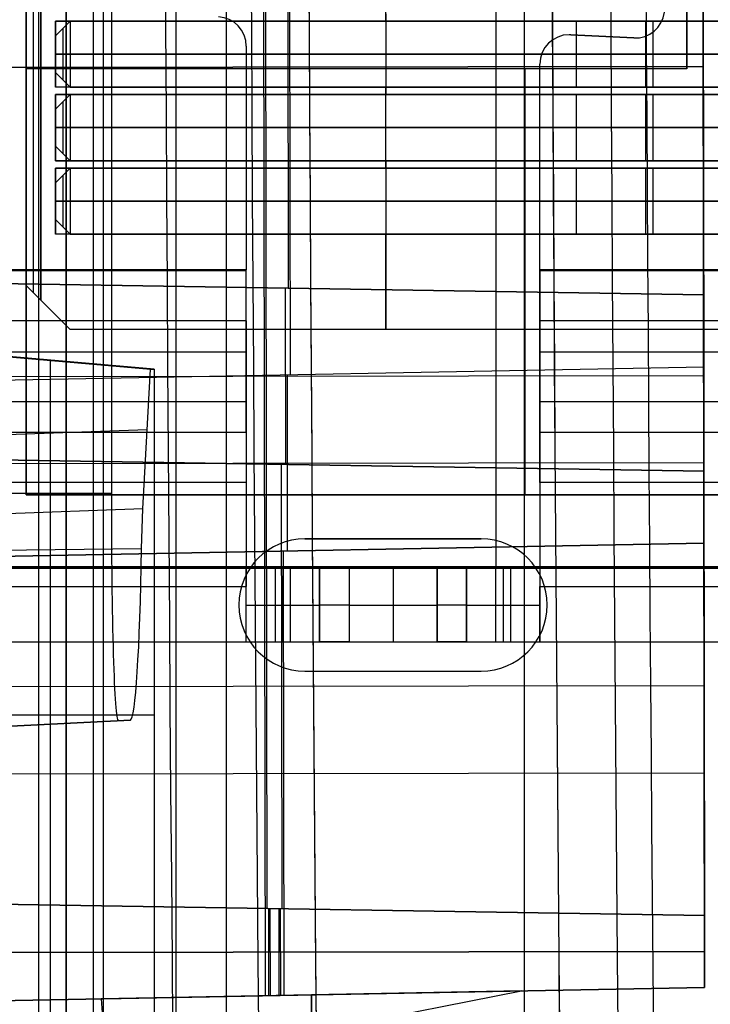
# Model space of a CAD drawing. Extents: x -64 to 57, y 4 to 161.
# Tile 68 of 256: x -62.02 to -57.32, y 64.54 to 71.24. Entities that reach past the tile are written whole.
import ezdxf

# ---------------------------------------------------------------- set-up
doc = ezdxf.new("R2010")
doc.units = 0
doc.layers.add('DEFAULT', color=7, linetype='CONTINUOUS')

msp = doc.modelspace()

# ---------------------------------------------------------------- linework, layer by layer
at = {"layer": 'DEFAULT', "color": 156}
for p, q in [((-61.704, 10.774, 35.8806), (-61.704, 151.5363, 35.8806)), ((-61.704, 151.5363, 37.5166), (-61.704, 10.774, 37.5166)), ((-61.704, 10.774, 36.6986), (-61.704, 151.5363, 36.6986)), ((-60.0769, 67.7063, 37.5166), (-60.0769, 67.7063, 35.8806)), ((-58.8769, 67.7063, 35.8806), (-60.0769, 67.7063, 35.8806)), ((-58.8769, 67.7063, 37.5166), (-60.0769, 67.7063, 37.5166)), ((-60.0769, 67.7063, 36.6986), (-58.8769, 67.7063, 36.6986)), ((-59.4769, 67.7063, 37.5166), (-59.4769, 67.7063, 35.8806)), ((-58.8769, 67.7063, 35.8806), (-58.8769, 67.7063, 37.5166)), ((-60.5269, 67.2563, 35.8806), (-60.5269, 67.2563, 37.5166)), ((-58.4269, 67.2563, 37.5166), (-58.4269, 67.2563, 35.8806)), ((-60.0769, 66.8063, 35.8806), (-58.8769, 66.8063, 35.8806)), ((-60.0769, 66.8063, 35.8806), (-60.0769, 66.8063, 37.5166)), ((-60.0769, 66.8063, 37.5166), (-58.8769, 66.8063, 37.5166)), ((-60.0769, 66.8063, 36.6986), (-58.8769, 66.8063, 36.6986)), ((-59.4769, 66.8063, 35.8806), (-59.4769, 66.8063, 37.5166)), ((-58.8769, 66.8063, 37.5166), (-58.8769, 66.8063, 35.8806))]:
    msp.add_line(p, q, dxfattribs=at)
at = {"layer": 'DEFAULT', "color": 1}
for p, q in [((-60.9551, 12.1037, 35.613), (-60.9551, 150.6227, 35.613)), ((-61.4516, 84.1201, 48.5875), (-61.4516, 63.769, 48.5875)), ((-61.3948, 80.9958, 44.1975), (-61.3948, 68.0158, 44.1975)), ((-61.8899, 77.0581, 28.7335), (-61.9001, 8.826, 28.756)), ((-61.8899, 77.0581, 68.4415), (-61.9001, 8.8259, 68.419)), ((-61.5253, 8.8259, 28.6394), (-61.5154, 77.0581, 28.6171)), ((-61.5253, 8.8257, 68.5356), (-61.5154, 77.0581, 68.5578)), ((-58.5812, 9.8556, 31.6665), (-58.5812, 71.4914, 31.6665)), ((-58.5812, 9.855, 65.5085), (-58.5812, 71.4914, 65.5085)), ((-60.6117, 12.0995, 65.4553), (-60.6117, 71.385, 65.4553)), ((-60.6117, 12.0995, 31.7197), (-60.6117, 71.385, 31.7197)), ((-61.1032, 68.8612, 37.7168), (-62.5162, 68.985, 37.6675)), ((-62.5162, 68.984, 37.912), (-61.1156, 68.8614, 37.9115)), ((-62.3403, 68.9684, 37.9462), (-61.1294, 68.8617, 38.1318)), ((-61.8097, 64.0563, 37.6921), (-61.8097, 68.9231, 37.6921)), ((-61.6684, 68.9092, 38.0492), (-61.6684, 68.9107, 37.6971)), ((-61.1813, 67.9101, 39.0108), (-61.1294, 68.8617, 38.1318)), ((-61.1294, 68.8617, 38.1318), (-61.1032, 68.8612, 37.7168)), ((-61.1032, 68.8612, 37.7168), (-61.1032, 64.081, 37.7168)), ((-61.1524, 68.4493, 38.5127), (-63.9048, 68.3512, 38.407)), ((-61.3948, 68.0158, 44.1975), (-64.1556, 68.0158, 44.3422)), ((-61.1813, 67.9101, 39.0108), (-63.9325, 67.8121, 38.9051)), ((-61.1894, 67.6415, 39.156), (-61.1813, 67.9101, 39.0108)), ((-63.9353, 67.6065, 39.0164), (-61.1894, 67.6415, 39.156)), ((-62.5162, 66.5083, 37.6675), (-61.1032, 66.5083, 37.7168)), ((-64.1027, 66.3246, 42.6483), (-61.3477, 66.469, 42.6483)), ((-64.0674, 66.3265, 41.6483), (-61.3097, 66.471, 41.6483)), ((-61.2659, 66.4733, 40.6483), (-64.0266, 66.3286, 40.6483)), ((-61.3477, 66.469, 42.6483), (-61.2659, 66.4733, 40.6483))]:
    msp.add_line(p, q, dxfattribs=at)
at = {"layer": 'DEFAULT', "color": 254}
for p, q in [((-58.7768, 81.4962, 43.6588), (-58.7768, 67.5162, 43.6588)), ((-58.7768, 81.4962, 43.1588), (-58.7768, 67.5162, 43.1588)), ((-61.8768, 69.3312, 40.6088), (-61.8768, 79.6812, 40.6088)), ((-61.8768, 79.6812, 41.3588), (-61.8768, 69.3312, 41.3588)), ((-61.9768, 69.4312, 40.7088), (-61.9768, 79.5812, 40.7088)), ((-61.9768, 79.5812, 41.2588), (-61.9768, 69.4312, 41.2588)), ((-61.9768, 69.4312, 40.9838), (-61.9768, 79.5812, 40.9838)), ((-61.9268, 69.3812, 40.6588), (-61.9268, 79.6312, 40.6588)), ((-61.9268, 69.3812, 41.3088), (-61.9268, 79.6312, 41.3088)), ((-57.4768, 73.1062, 37.5288), (-57.4768, 70.9062, 37.5288)), ((-57.4768, 73.1062, 38.1088), (-57.4768, 70.9062, 38.1088)), ((-57.4768, 70.9062, 37.8188), (-57.4768, 73.1062, 37.8188)), ((-59.5268, 71.2312, 41.3588), (-59.5268, 71.7812, 41.3588)), ((-59.5268, 71.2812, 40.6088), (-59.5268, 70.7312, 40.6088)), ((-61.7768, 70.7812, 41.3588), (-61.7768, 71.2312, 41.3588)), ((-61.7768, 71.2312, 41.3588), (-57.1768, 71.2312, 41.3588)), ((-61.7768, 71.2312, 41.2088), (-54.6768, 71.2312, 41.2088)), ((-61.7768, 71.2312, 41.3588), (-61.7768, 71.2312, 41.2088)), ((-61.7768, 71.2312, 41.2088), (-61.7768, 70.7812, 41.2088)), ((-54.6768, 71.2312, 41.2838), (-61.7768, 71.2312, 41.2838)), ((-61.7768, 70.7812, 41.2838), (-61.7768, 71.2312, 41.2838)), ((-61.6768, 71.2312, 41.4088), (-61.7768, 71.1312, 41.3088)), ((-61.6768, 71.2312, 41.2088), (-61.7768, 71.1312, 41.2088)), ((-61.7768, 71.1312, 41.3088), (-61.6768, 71.2312, 41.3088)), ((-54.0676, 71.2312, 41.2088), (-61.6768, 71.2312, 41.2088)), ((-61.6768, 71.2312, 41.2088), (-61.6768, 71.2312, 41.4088)), ((-54.0676, 71.2312, 41.4088), (-61.6768, 71.2312, 41.4088)), ((-61.6768, 71.2312, 41.4088), (-61.6768, 70.7812, 41.4088)), ((-54.0676, 71.2312, 41.3088), (-61.6768, 71.2312, 41.3088)), ((-58.2268, 71.2312, 41.2088), (-58.2268, 71.2312, 41.3588)), ((-58.2268, 70.7812, 41.2088), (-58.2268, 71.2312, 41.2088)), ((-57.8722, 71.2312, 41.2088), (-57.8722, 71.2312, 41.4088)), ((-57.7568, 71.2312, 41.2088), (-57.7568, 70.7812, 41.2088)), ((-57.7068, 71.2312, 41.4088), (-57.7068, 70.7812, 41.4088)), ((-61.7768, 71.1312, 41.2088), (-61.7768, 70.8812, 41.2088)), ((-61.7768, 71.1312, 41.3088), (-61.7768, 70.8812, 41.3088)), ((-61.7768, 71.1312, 41.2088), (-61.7768, 71.1312, 41.3088)), ((-61.7768, 71.1312, 41.2588), (-61.7768, 70.8812, 41.2588)), ((-61.7268, 71.1812, 41.2088), (-61.7268, 71.1812, 41.3588)), ((-61.7268, 71.1812, 41.3588), (-61.7268, 70.8312, 41.3588)), ((-58.2768, 71.139, 38.6088), (-58.2768, 71.139, 38.1088)), ((-58.2667, 71.1387, 38.6088), (-57.837, 71.1169, 38.6088)), ((-58.2667, 71.1387, 38.1088), (-57.837, 71.1169, 38.1088)), ((-58.2667, 71.1387, 38.6088), (-58.2667, 71.1387, 38.1088)), ((-57.837, 71.1169, 38.3588), (-58.2667, 71.1387, 38.3588)), ((-58.0518, 71.1278, 38.1088), (-58.0518, 71.1278, 38.6088)), ((-60.4768, 71.061, 38.1088), (-60.4768, 69.5374, 38.1088)), ((-60.4768, 71.061, 38.6088), (-60.4768, 69.5374, 38.6088)), ((-60.4768, 71.061, 38.6088), (-60.4768, 71.061, 38.1088)), ((-57.837, 71.1169, 38.6088), (-57.837, 71.1169, 38.1088)), ((-57.8268, 71.1166, 38.6088), (-57.8268, 71.1166, 38.1088)), ((-61.7768, 71.0062, 41.2088), (-61.7768, 71.0062, 41.3588)), ((-61.7768, 71.0062, 41.2088), (-54.6768, 71.0062, 41.2088)), ((-53.7368, 71.0062, 41.2088), (-61.7768, 71.0062, 41.2088)), ((-61.7768, 71.0062, 41.2088), (-61.7768, 71.0062, 41.3088)), ((-61.6768, 71.0062, 41.4088), (-61.7768, 71.0062, 41.3088)), ((-53.7368, 71.0062, 41.4088), (-61.6768, 71.0062, 41.4088)), ((-58.4768, 70.939, 38.1088), (-58.4768, 70.939, 38.6088)), ((-58.4768, 69.5374, 38.1088), (-58.4768, 70.939, 38.1088)), ((-58.4768, 69.5374, 38.6088), (-58.4768, 70.939, 38.6088)), ((-61.9768, 70.9062, 37.5288), (-61.9768, 68.0062, 37.5288)), ((-57.4768, 70.9062, 37.5288), (-61.9768, 70.9062, 37.5288)), ((-61.9768, 68.0062, 38.1088), (-61.9768, 70.9062, 38.1088)), ((-61.9768, 70.9062, 38.1088), (-61.9768, 70.9062, 37.5288)), ((-57.4768, 70.9062, 38.1088), (-61.9768, 70.9062, 38.1088)), ((-61.9768, 68.0062, 37.8188), (-61.9768, 70.9062, 37.8188)), ((-57.4768, 70.9062, 37.8188), (-61.9768, 70.9062, 37.8188)), ((-61.7768, 70.8812, 41.3088), (-61.7768, 70.8812, 41.2088)), ((-61.7768, 70.8812, 41.2088), (-61.6768, 70.7812, 41.2088)), ((-61.6768, 70.7812, 41.4088), (-61.7768, 70.8812, 41.3088)), ((-61.7768, 70.8812, 41.3088), (-61.6768, 70.7812, 41.3088)), ((-59.7268, 70.9062, 37.5288), (-59.7268, 70.9062, 38.1088)), ((-58.5768, 68.0062, 38.1088), (-58.5768, 70.9062, 38.1088)), ((-57.4768, 70.9062, 37.5288), (-57.4768, 70.9062, 38.1088)), ((-61.7268, 70.8312, 41.2088), (-61.7268, 70.8312, 41.3588)), ((-57.1768, 70.7812, 41.3588), (-61.7768, 70.7812, 41.3588)), ((-61.7768, 70.7812, 41.2088), (-61.7768, 70.7812, 41.3588)), ((-54.6768, 70.7812, 41.2088), (-61.7768, 70.7812, 41.2088)), ((-54.6768, 70.7812, 41.2838), (-61.7768, 70.7812, 41.2838)), ((-61.6768, 70.7312, 40.7588), (-61.7768, 70.6312, 40.6588)), ((-61.6768, 70.7312, 40.5588), (-61.7768, 70.6312, 40.5588)), ((-61.7768, 70.6312, 40.6588), (-61.6768, 70.7312, 40.6588)), ((-57.1768, 70.7312, 40.6088), (-61.7768, 70.7312, 40.6088)), ((-61.7768, 70.7312, 40.6088), (-61.7768, 70.2812, 40.6088)), ((-61.7768, 70.7312, 40.6088), (-61.7768, 70.7312, 40.7588)), ((-61.7768, 70.7312, 40.7588), (-61.7768, 70.2812, 40.7588)), ((-61.7768, 70.7312, 40.7588), (-54.6768, 70.7312, 40.7588)), ((-61.7768, 70.2812, 40.6838), (-61.7768, 70.7312, 40.6838)), ((-54.6768, 70.7312, 40.6838), (-61.7768, 70.7312, 40.6838)), ((-61.6768, 70.7812, 41.2088), (-54.0676, 70.7812, 41.2088)), ((-54.0676, 70.7812, 41.4088), (-61.6768, 70.7812, 41.4088)), ((-61.6768, 70.7812, 41.4088), (-61.6768, 70.7812, 41.2088)), ((-54.0676, 70.7812, 41.3088), (-61.6768, 70.7812, 41.3088)), ((-54.0676, 70.7312, 40.5588), (-61.6768, 70.7312, 40.5588)), ((-61.6768, 70.7312, 40.5588), (-61.6768, 70.7312, 40.7588)), ((-54.0676, 70.7312, 40.7588), (-61.6768, 70.7312, 40.7588)), ((-61.6768, 70.7312, 40.7588), (-61.6768, 70.2812, 40.7588)), ((-54.0676, 70.7312, 40.6588), (-61.6768, 70.7312, 40.6588)), ((-59.5268, 70.2312, 41.3588), (-59.5268, 70.7812, 41.3588)), ((-58.2268, 70.7812, 41.3588), (-58.2268, 70.7812, 41.2088)), ((-58.2268, 70.7312, 40.7588), (-58.2268, 70.7312, 40.6088)), ((-58.2268, 70.2812, 40.7588), (-58.2268, 70.7312, 40.7588)), ((-57.8722, 70.7812, 41.2088), (-57.8722, 70.7812, 41.4088)), ((-57.8722, 70.7312, 40.5588), (-57.8722, 70.7312, 40.7588)), ((-57.7568, 70.7312, 40.5588), (-57.7568, 70.2812, 40.5588)), ((-57.7068, 70.7312, 40.7588), (-57.7068, 70.2812, 40.7588)), ((-61.7268, 70.6812, 40.5588), (-61.7268, 70.6812, 40.7088)), ((-61.7268, 70.6812, 40.7088), (-61.7268, 70.3312, 40.7088)), ((-61.7768, 70.6312, 40.5588), (-61.7768, 70.3812, 40.5588)), ((-61.7768, 70.6312, 40.6588), (-61.7768, 70.3812, 40.6588)), ((-61.7768, 70.6312, 40.5588), (-61.7768, 70.6312, 40.6588)), ((-61.7768, 70.6312, 40.6088), (-61.7768, 70.3812, 40.6088)), ((-53.7368, 70.5062, 40.5588), (-61.7768, 70.5062, 40.5588)), ((-61.7768, 70.5062, 40.5588), (-61.7768, 70.5062, 40.6588)), ((-61.6768, 70.5062, 40.7588), (-61.7768, 70.5062, 40.6588)), ((-61.7768, 70.5062, 40.7588), (-61.7768, 70.5062, 40.6088)), ((-61.7768, 70.5062, 40.7588), (-54.6768, 70.5062, 40.7588)), ((-53.7368, 70.5062, 40.7588), (-61.6768, 70.5062, 40.7588)), ((-61.7768, 70.3812, 40.6588), (-61.7768, 70.3812, 40.5588)), ((-61.7768, 70.3812, 40.5588), (-61.6768, 70.2812, 40.5588)), ((-61.6768, 70.2812, 40.7588), (-61.7768, 70.3812, 40.6588)), ((-61.7768, 70.3812, 40.6588), (-61.6768, 70.2812, 40.6588)), ((-61.7268, 70.3312, 40.5588), (-61.7268, 70.3312, 40.7088)), ((-61.7768, 70.2812, 40.6088), (-57.1768, 70.2812, 40.6088)), ((-61.7768, 70.2812, 40.7588), (-61.7768, 70.2812, 40.6088)), ((-54.6768, 70.2812, 40.7588), (-61.7768, 70.2812, 40.7588)), ((-54.6768, 70.2812, 40.6838), (-61.7768, 70.2812, 40.6838)), ((-61.6768, 70.2812, 40.5588), (-54.0676, 70.2812, 40.5588)), ((-54.0676, 70.2812, 40.7588), (-61.6768, 70.2812, 40.7588)), ((-61.6768, 70.2812, 40.7588), (-61.6768, 70.2812, 40.5588)), ((-54.0676, 70.2812, 40.6588), (-61.6768, 70.2812, 40.6588)), ((-59.5268, 70.2812, 40.6088), (-59.5268, 69.1312, 40.6088)), ((-58.2268, 70.2812, 40.6088), (-58.2268, 70.2812, 40.7588)), ((-57.8722, 70.2812, 40.5588), (-57.8722, 70.2812, 40.7588)), ((-61.7768, 69.7812, 41.3588), (-61.7768, 70.2312, 41.3588)), ((-61.7768, 70.2312, 41.3588), (-57.1768, 70.2312, 41.3588)), ((-61.7768, 70.2312, 41.3588), (-61.7768, 70.2312, 41.2088)), ((-61.7768, 70.2312, 41.2088), (-54.6768, 70.2312, 41.2088)), ((-61.7768, 70.2312, 41.2088), (-61.7768, 69.7812, 41.2088)), ((-54.6768, 70.2312, 41.2838), (-61.7768, 70.2312, 41.2838)), ((-61.7768, 69.7812, 41.2838), (-61.7768, 70.2312, 41.2838)), ((-61.6768, 70.2312, 41.4088), (-61.7768, 70.1312, 41.3088)), ((-61.6768, 70.2312, 41.2088), (-61.7768, 70.1312, 41.2088)), ((-61.7768, 70.1312, 41.3088), (-61.6768, 70.2312, 41.3088)), ((-54.0676, 70.2312, 41.2088), (-61.6768, 70.2312, 41.2088)), ((-61.6768, 70.2312, 41.2088), (-61.6768, 70.2312, 41.4088)), ((-54.0676, 70.2312, 41.4088), (-61.6768, 70.2312, 41.4088)), ((-61.6768, 70.2312, 41.4088), (-61.6768, 69.7812, 41.4088)), ((-54.0676, 70.2312, 41.3088), (-61.6768, 70.2312, 41.3088)), ((-58.2268, 70.2312, 41.2088), (-58.2268, 70.2312, 41.3588)), ((-58.2268, 69.7812, 41.2088), (-58.2268, 70.2312, 41.2088)), ((-57.8722, 70.2312, 41.2088), (-57.8722, 70.2312, 41.4088)), ((-57.7568, 70.2312, 41.2088), (-57.7568, 69.7812, 41.2088)), ((-57.7068, 70.2312, 41.4088), (-57.7068, 69.7812, 41.4088)), ((-61.7768, 70.1312, 41.2088), (-61.7768, 69.8812, 41.2088)), ((-61.7768, 70.1312, 41.3088), (-61.7768, 69.8812, 41.3088)), ((-61.7768, 70.1312, 41.2088), (-61.7768, 70.1312, 41.3088)), ((-61.7768, 70.1312, 41.2588), (-61.7768, 69.8812, 41.2588)), ((-61.7268, 70.1812, 41.2088), (-61.7268, 70.1812, 41.3588)), ((-61.7268, 70.1812, 41.3588), (-61.7268, 69.8312, 41.3588)), ((-61.7768, 70.0062, 41.2088), (-61.7768, 70.0062, 41.3588)), ((-61.7768, 70.0062, 41.2088), (-54.6768, 70.0062, 41.2088)), ((-53.7368, 70.0062, 41.2088), (-61.7768, 70.0062, 41.2088)), ((-61.7768, 70.0062, 41.2088), (-61.7768, 70.0062, 41.3088)), ((-61.6768, 70.0062, 41.4088), (-61.7768, 70.0062, 41.3088)), ((-53.7368, 70.0062, 41.4088), (-61.6768, 70.0062, 41.4088)), ((-61.7768, 69.8812, 41.3088), (-61.7768, 69.8812, 41.2088)), ((-61.7768, 69.8812, 41.2088), (-61.6768, 69.7812, 41.2088)), ((-61.6768, 69.7812, 41.4088), (-61.7768, 69.8812, 41.3088)), ((-61.7768, 69.8812, 41.3088), (-61.6768, 69.7812, 41.3088)), ((-61.7268, 69.8312, 41.2088), (-61.7268, 69.8312, 41.3588)), ((-57.1768, 69.7812, 41.3588), (-61.7768, 69.7812, 41.3588)), ((-61.7768, 69.7812, 41.2088), (-61.7768, 69.7812, 41.3588)), ((-54.6768, 69.7812, 41.2088), (-61.7768, 69.7812, 41.2088)), ((-54.6768, 69.7812, 41.2838), (-61.7768, 69.7812, 41.2838)), ((-61.6768, 69.7812, 41.2088), (-54.0676, 69.7812, 41.2088)), ((-54.0676, 69.7812, 41.4088), (-61.6768, 69.7812, 41.4088)), ((-61.6768, 69.7812, 41.4088), (-61.6768, 69.7812, 41.2088)), ((-54.0676, 69.7812, 41.3088), (-61.6768, 69.7812, 41.3088)), ((-59.5268, 69.1312, 41.3588), (-59.5268, 69.7812, 41.3588)), ((-58.2268, 69.7812, 41.3588), (-58.2268, 69.7812, 41.2088)), ((-57.8722, 69.7812, 41.2088), (-57.8722, 69.7812, 41.4088)), ((-60.4768, 69.5374, 38.1088), (-64.0768, 69.5374, 38.1088)), ((-60.4768, 69.5374, 38.6088), (-64.0768, 69.5374, 38.6088)), ((-60.4768, 69.5306, 38.6114), (-64.0768, 69.5306, 38.6114)), ((-60.4768, 68.4314, 39.632), (-60.4768, 69.5306, 38.6114)), ((-56.0768, 69.5374, 38.1088), (-58.4768, 69.5374, 38.1088)), ((-56.0768, 69.5374, 38.6088), (-58.4768, 69.5374, 38.6088)), ((-56.0768, 69.5306, 38.6114), (-58.4768, 69.5306, 38.6114)), ((-58.4768, 69.5306, 38.6114), (-58.4768, 68.4314, 39.632)), ((-61.9768, 69.4562, 37.5288), (-61.9768, 69.4562, 38.1088)), ((-61.8768, 69.3312, 40.6088), (-61.9768, 69.4312, 40.7088)), ((-61.8768, 69.3312, 41.3588), (-61.9768, 69.4312, 41.2588)), ((-61.9768, 69.4312, 41.2588), (-61.9768, 69.4312, 40.7088)), ((-61.9768, 69.4312, 40.9838), (-61.6768, 69.1312, 40.9838)), ((-61.6768, 69.1312, 41.3588), (-61.8768, 69.3312, 41.3588)), ((-61.6768, 69.1312, 40.6088), (-61.8768, 69.3312, 40.6088)), ((-61.8268, 69.2812, 40.6088), (-61.8268, 69.2812, 41.3588)), ((-60.4768, 69.1904, 38.245), (-64.0768, 69.1904, 38.245)), ((-60.4768, 69.1904, 38.245), (-60.4768, 68.0912, 39.2656)), ((-56.0768, 69.1904, 38.245), (-58.4768, 69.1904, 38.245)), ((-58.4768, 68.0912, 39.2656), (-58.4768, 69.1904, 38.245)), ((-57.1768, 69.1312, 40.6088), (-61.6768, 69.1312, 40.6088)), ((-61.6768, 69.1312, 40.6088), (-61.6768, 69.1312, 41.3588)), ((-57.1768, 69.1312, 41.3588), (-61.6768, 69.1312, 41.3588)), ((-57.1768, 69.1312, 40.9838), (-61.6768, 69.1312, 40.9838)), ((-59.4268, 69.1312, 40.6088), (-59.4268, 69.1312, 41.3588)), ((-64.0768, 68.981, 39.1217), (-60.4768, 68.981, 39.1217)), ((-60.4768, 69.0336, 39.0729), (-60.4768, 69.0336, 38.3906)), ((-58.4768, 68.981, 39.1217), (-56.0768, 68.981, 39.1217)), ((-60.4768, 68.9681, 39.1338), (-60.4768, 68.2333, 39.1338)), ((-58.4768, 68.9726, 38.4473), (-58.4768, 68.9726, 39.1296)), ((-58.4768, 68.9681, 39.1338), (-58.4768, 68.2333, 39.1338)), ((-64.0768, 68.6408, 38.7553), (-60.4768, 68.6408, 38.7553)), ((-58.4768, 68.6408, 38.7553), (-56.0768, 68.6408, 38.7553)), ((-60.4768, 68.4314, 39.632), (-64.0768, 68.4314, 39.632)), ((-56.0768, 68.4314, 39.632), (-58.4768, 68.4314, 39.632)), ((-60.4768, 68.0912, 39.2656), (-64.0768, 68.0912, 39.2656)), ((-56.0768, 68.0912, 39.2656), (-58.4768, 68.0912, 39.2656)), ((-61.9768, 68.0062, 37.5288), (-51.8268, 68.0062, 37.5288)), ((-61.9768, 68.0062, 38.1088), (-57.1768, 68.0062, 38.1088)), ((-61.9768, 68.0062, 37.5288), (-61.9768, 68.0062, 38.1088)), ((-51.8268, 68.0062, 37.9388), (-61.9768, 68.0062, 37.9388)), ((-64.0768, 67.5162, 43.6588), (-54.2768, 67.5162, 43.6588)), ((-54.2768, 67.5162, 43.1588), (-64.0768, 67.5162, 43.1588)), ((-64.0768, 67.5136, 40.1413), (-60.4768, 67.5136, 40.1413)), ((-64.0768, 67.5062, 40.151), (-60.4768, 67.5062, 40.151)), ((-54.2768, 67.5062, 43.1488), (-64.0768, 67.5062, 43.1488)), ((-60.4768, 67.5062, 40.151), (-60.4768, 67.5062, 40.1588)), ((-60.4768, 67.0062, 40.1588), (-60.4768, 67.5062, 40.1588)), ((-60.2768, 67.5062, 40.3588), (-60.1768, 67.5062, 40.3588)), ((-60.2768, 67.0062, 40.3588), (-60.2768, 67.5062, 40.3588)), ((-60.2268, 67.5062, 40.3588), (-60.2268, 67.0062, 40.3588)), ((-60.1768, 67.5062, 40.3588), (-60.1768, 67.0062, 40.3588)), ((-59.9768, 67.5062, 40.1588), (-59.9768, 67.5062, 35.9788)), ((-59.9768, 67.5062, 40.1588), (-59.9768, 67.0062, 40.1588)), ((-59.9768, 67.0062, 35.9788), (-59.9768, 67.5062, 35.9788)), ((-59.9768, 67.5062, 39.2138), (-58.9768, 67.5062, 39.2138)), ((-59.9768, 67.5062, 38.0688), (-59.9768, 67.0062, 38.0688)), ((-59.7768, 67.5062, 35.7788), (-59.1768, 67.5062, 35.7788)), ((-59.7768, 67.5062, 35.7788), (-59.7768, 67.0062, 35.7788)), ((-59.4768, 67.5062, 35.7788), (-59.4768, 67.0062, 35.7788)), ((-59.1768, 67.0062, 35.7788), (-59.1768, 67.5062, 35.7788)), ((-58.9768, 67.5062, 35.9788), (-58.9768, 67.5062, 40.1588)), ((-58.9768, 67.0062, 40.1588), (-58.9768, 67.5062, 40.1588)), ((-58.9768, 67.5062, 35.9788), (-58.9768, 67.0062, 35.9788)), ((-58.9768, 67.5062, 38.0688), (-58.9768, 67.0062, 38.0688)), ((-58.7768, 67.5062, 40.3588), (-58.6768, 67.5062, 40.3588)), ((-58.7768, 67.0062, 40.3588), (-58.7768, 67.5062, 40.3588)), ((-58.7268, 67.5062, 40.3588), (-58.7268, 67.0062, 40.3588)), ((-58.6768, 67.5062, 40.3588), (-58.6768, 67.0062, 40.3588)), ((-58.4768, 67.5136, 40.1413), (-56.0768, 67.5136, 40.1413)), ((-58.4768, 67.5062, 40.151), (-56.0768, 67.5062, 40.151)), ((-58.4768, 67.5062, 40.1588), (-58.4768, 67.5062, 40.151)), ((-58.4768, 67.5062, 40.1588), (-58.4768, 67.0062, 40.1588)), ((-58.2768, 67.5062, 43.1488), (-58.2768, 67.5062, 40.151)), ((-64.0768, 67.3827, 39.6588), (-60.4768, 67.3827, 39.6588)), ((-58.4768, 67.3827, 39.6588), (-56.0768, 67.3827, 39.6588)), ((-60.2768, 67.2562, 40.3588), (-60.1768, 67.2562, 40.3588)), ((-59.9768, 67.2562, 35.9788), (-59.9768, 67.2562, 40.1588)), ((-59.7768, 67.2562, 35.7788), (-59.1768, 67.2562, 35.7788)), ((-58.9768, 67.2562, 40.1588), (-58.9768, 67.2562, 35.9788)), ((-58.7768, 67.2562, 40.3588), (-58.6768, 67.2562, 40.3588)), ((-64.0768, 67.0062, 43.1488), (-54.2768, 67.0062, 43.1488)), ((-64.0768, 67.0062, 40.151), (-60.4768, 67.0062, 40.151)), ((-60.4768, 67.0062, 40.151), (-60.4768, 67.0062, 40.1588)), ((-60.2768, 67.0062, 40.3588), (-60.1768, 67.0062, 40.3588)), ((-59.9768, 67.0062, 40.1588), (-59.9768, 67.0062, 35.9788)), ((-59.9768, 67.0062, 39.2138), (-58.9768, 67.0062, 39.2138)), ((-59.7768, 67.0062, 35.7788), (-59.1768, 67.0062, 35.7788)), ((-58.9768, 67.0062, 35.9788), (-58.9768, 67.0062, 40.1588)), ((-58.7768, 67.0062, 40.3588), (-58.6768, 67.0062, 40.3588)), ((-58.4768, 67.0062, 40.1588), (-58.4768, 67.0062, 40.151)), ((-58.4768, 67.0062, 40.151), (-56.0768, 67.0062, 40.151)), ((-58.2768, 67.0062, 43.1488), (-58.2768, 67.0062, 40.151))]:
    msp.add_line(p, q, dxfattribs=at)
at = {"layer": 'DEFAULT', "color": 9}
for p, q in [((-60.3465, 64.596, 52.5643), (-60.3648, 77.2409, 52.5651)), ((-57.3551, 64.6525, 52.6165), (-57.3733, 77.193, 52.6173)), ((-57.3726, 76.7024, 53.1078), (-57.3559, 65.143, 53.1071)), ((-60.3352, 65.1907, 53.1591), (-60.3517, 76.6461, 53.1598)), ((-60.175, 68.8237, 62.6364), (-60.1811, 73.0125, 62.6367)), ((-57.3671, 72.9674, 62.5876), (-57.3612, 68.8769, 62.5873)), ((-57.3619, 69.3675, 62.0968), (-57.3664, 72.4769, 62.097)), ((-60.1879, 69.4127, 62.0475), (-60.1922, 72.4235, 62.0477)), ((-57.3642, 70.9228, 52.6169), (-63.3472, 70.9141, 52.5125)), ((-63.3227, 70.9141, 53.2115), (-57.3642, 70.9227, 53.1074)), ((-57.3642, 70.9222, 62.0969), (-63.0159, 70.914, 61.9983)), ((-62.9919, 70.914, 62.6857), (-57.3642, 70.9222, 62.5875)), ((-57.3642, 70.9227, 53.1074), (-57.3642, 70.9228, 52.6169)), ((-57.3642, 70.9222, 62.5875), (-57.3642, 70.9222, 62.0969)), ((-63.0568, 69.4587, 60.7674), (-57.3619, 69.3675, 60.8668)), ((-57.3619, 69.3675, 61.4321), (-63.0336, 69.4583, 61.4321)), ((-63.0138, 69.4579, 61.9982), (-57.3619, 69.3675, 62.0968)), ((-60.2076, 68.2131, 60.8171), (-60.2094, 69.4131, 60.8171)), ((-60.2094, 69.4131, 60.8171), (-60.2094, 69.413, 62.0471)), ((-57.3602, 68.1675, 60.8667), (-57.3619, 69.3675, 60.8668)), ((-57.3619, 69.3675, 60.8668), (-57.3619, 69.3675, 62.0968)), ((-63.0317, 68.7698, 61.4563), (-57.3612, 68.877, 61.3573)), ((-63.012, 68.7701, 62.0214), (-57.3612, 68.8769, 62.0214)), ((-62.9888, 68.7705, 62.6856), (-57.3612, 68.8769, 62.5873)), ((-57.3612, 68.8769, 62.5873), (-57.3612, 68.877, 61.3573)), ((-57.3612, 68.877, 61.3573), (-57.3595, 67.677, 61.3573)), ((-57.3612, 68.8172, 60.8668), (-63.0558, 68.809, 60.7674)), ((-60.1965, 68.8234, 61.4068), (-60.1965, 68.8233, 62.6368)), ((-60.1947, 67.6234, 61.4067), (-60.1965, 68.8234, 61.4068)), ((-63.1109, 68.2597, 59.1664), (-57.3602, 68.1676, 59.2667)), ((-57.3602, 68.1676, 60.0166), (-63.0813, 68.2592, 60.0166)), ((-63.055, 68.2587, 60.7674), (-57.3602, 68.1675, 60.8667)), ((-63.0309, 68.2193, 61.4563), (-57.3603, 68.2275, 61.3573)), ((-60.2312, 65.1887, 59.2164), (-60.2356, 68.2137, 59.2166)), ((-60.2356, 68.2137, 59.2166), (-60.2356, 68.2136, 60.8166)), ((-57.3558, 65.1426, 59.2666), (-57.3602, 68.1676, 59.2667)), ((-57.3602, 68.1676, 59.2667), (-57.3602, 68.1675, 60.8667)), ((-57.3595, 67.677, 60.6371), (-57.3602, 68.1675, 60.6372)), ((-57.3595, 67.6771, 59.7573), (-63.0858, 67.5688, 59.8572)), ((-63.0596, 67.5693, 60.6067), (-57.3595, 67.677, 60.6067)), ((-63.03, 67.5698, 61.4562), (-57.3595, 67.677, 61.3573)), ((-57.3595, 67.677, 61.3573), (-57.3595, 67.6771, 59.7573)), ((-57.3595, 67.6771, 59.7573), (-57.3551, 64.6521, 59.7571)), ((-60.2183, 64.5979, 59.8071), (-60.2227, 67.6229, 59.8072)), ((-60.2227, 67.6229, 59.8072), (-60.2227, 67.6228, 61.4072)), ((-57.3581, 66.7053, 59.2667), (-63.1087, 66.697, 59.1663)), ((-63.0837, 66.1063, 59.8571), (-57.3572, 66.1146, 59.7572)), ((-57.3559, 65.143, 53.1071), (-63.3145, 65.2384, 53.2111)), ((-57.3559, 65.143, 53.5006), (-63.3044, 65.2382, 53.5006)), ((-63.2907, 65.238, 53.8941), (-57.3559, 65.143, 53.6868)), ((-57.3558, 65.1429, 54.6868), (-63.2702, 65.2376, 54.4803)), ((-57.3558, 65.1428, 56.1848), (-63.2107, 65.2365, 56.1848)), ((-63.1512, 65.2355, 57.8892), (-57.3558, 65.1427, 57.6868)), ((-57.3558, 65.1427, 58.6868), (-63.1304, 65.2351, 58.4852)), ((-57.3558, 65.1427, 58.8759), (-63.1167, 65.2349, 58.8759)), ((-63.1066, 65.2347, 59.1662), (-57.3558, 65.1426, 59.2666)), ((-60.3352, 65.1907, 53.1591), (-60.3352, 65.1907, 53.7909)), ((-60.3224, 64.5963, 53.7904), (-60.3233, 65.1905, 53.7905)), ((-60.313, 65.1903, 54.5836), (-60.313, 65.1901, 57.7901)), ((-60.3122, 64.5965, 54.5835), (-60.313, 65.1903, 54.5836)), ((-60.2527, 64.5974, 57.788), (-60.2535, 65.1891, 57.788)), ((-60.2431, 65.1889, 58.586), (-60.2431, 65.1889, 59.2162)), ((-60.2422, 64.5976, 58.586), (-60.2431, 65.1889, 58.586)), ((-57.3559, 65.143, 53.1071), (-57.3559, 65.143, 53.6868)), ((-57.3551, 64.6525, 53.1517), (-57.3559, 65.143, 53.1517)), ((-57.3559, 65.143, 53.6868), (-57.3551, 64.6524, 53.6868)), ((-57.3551, 64.6524, 54.6868), (-57.3558, 65.1429, 54.6868)), ((-57.3558, 65.1429, 54.6868), (-57.3558, 65.1427, 57.6868)), ((-57.3551, 64.6523, 56.1868), (-57.3558, 65.1428, 56.1868)), ((-57.3558, 65.1427, 57.6868), (-57.3551, 64.6522, 57.6868)), ((-57.3551, 64.6521, 58.6868), (-57.3558, 65.1427, 58.6868)), ((-57.3558, 65.1427, 58.6868), (-57.3558, 65.1426, 59.2666)), ((-57.3555, 64.8977, 53.6868), (-63.2902, 64.8891, 53.8941)), ((-63.2697, 64.8891, 54.4803), (-57.3555, 64.8976, 54.6868)), ((-57.3555, 64.8975, 57.6868), (-63.1507, 64.8891, 57.8892)), ((-63.1299, 64.8891, 58.4852), (-57.3555, 64.8974, 58.6868)), ((-57.3555, 64.8975, 57.6868), (-57.3555, 64.8976, 54.6868)), ((-63.3379, 64.5394, 52.5121), (-57.3551, 64.6525, 52.6165)), ((-63.3138, 64.5398, 53.2031), (-57.3551, 64.6525, 53.2031)), ((-57.3551, 64.6524, 53.6868), (-63.2897, 64.5402, 53.894)), ((-63.2692, 64.5406, 54.4803), (-57.3551, 64.6524, 54.6868)), ((-57.3551, 64.6522, 57.6868), (-63.1502, 64.5426, 57.8892)), ((-63.1294, 64.543, 58.4852), (-57.3551, 64.6521, 58.6868)), ((-63.1054, 64.5434, 59.1711), (-57.3551, 64.6521, 59.1711)), ((-57.3551, 64.6521, 59.7571), (-63.0814, 64.5438, 59.857)), ((-58.6026, 64.6287, 55.3041), (-61.464, 64.5747, 55.3041)), ((-61.464, 64.5746, 57.0695), (-58.6026, 64.6286, 57.0695)), ((-61.4283, 64.0753, 55.3303), (-58.6026, 64.6287, 55.3041)), ((-61.4283, 64.0752, 56.1868), (-58.6026, 64.6287, 56.1868)), ((-61.4283, 64.0751, 57.0433), (-58.6026, 64.6286, 57.0695)), ((-58.6026, 64.6287, 56.1847), (-57.3551, 64.6523, 56.1847)), ((-58.6026, 64.6286, 57.0695), (-58.6026, 64.6287, 55.3041)), ((-57.3551, 64.6524, 53.6868), (-57.3551, 64.6525, 52.6165)), ((-57.3551, 64.6522, 57.6868), (-57.3551, 64.6524, 54.6868)), ((-57.3551, 64.6521, 59.7571), (-57.3551, 64.6521, 58.6868)), ((-63.2097, 64.5416, 56.1847), (-61.464, 64.5746, 56.1847)), ((-61.464, 64.5747, 55.3041), (-61.464, 64.5746, 57.0695)), ((-61.464, 64.5747, 55.3041), (-61.4283, 64.0753, 55.3303)), ((-61.464, 64.5746, 57.0695), (-61.4283, 64.0751, 57.0433)), ((-61.464, 64.5746, 56.1868), (-61.4283, 64.0752, 56.1868)), ((-60.3465, 64.596, 52.5643), (-60.3465, 64.5959, 53.7913)), ((-60.3122, 64.5965, 54.5835), (-60.3122, 64.5964, 55.3041)), ((-60.3122, 64.5963, 57.0695), (-60.3122, 64.5963, 57.7901)), ((-60.2422, 64.5976, 58.586), (-60.2422, 64.5975, 59.8075)), ((-60.0333, 64.6017, 55.3041), (-60.0329, 64.3486, 55.3173)), ((-60.0329, 64.3485, 57.0563), (-60.0333, 64.6016, 57.0695))]:
    msp.add_line(p, q, dxfattribs=at)
at = {"layer": 'DEFAULT', "color": 1, "extrusion": (8.80849e-08, 1.65877e-11, 1)}
msp.add_arc((2112.4494, 83.1513, 30.3646), 2172.531, 178.0582251, 181.9633825, dxfattribs=at)
at = {"layer": 'DEFAULT', "color": 1, "extrusion": (6.37239e-09, -5.38277e-14, 1)}
msp.add_arc((2106.8678, 83.1507, 28.609), 2167.9273, 178.056369, 181.9652383, dxfattribs=at)
at = {"layer": 'DEFAULT', "color": 1, "extrusion": (-6.39751e-09, 3.73463e-14, 1)}
msp.add_arc((2106.8678, 83.1507, 68.566), 2167.9273, 178.056369, 181.9652417, dxfattribs=at)
at = {"layer": 'DEFAULT', "color": 1, "extrusion": (-4.01616e-05, -4.47712e-09, 1)}
msp.add_arc((2112.4396, 83.1513, 28.6012), 2172.9134, 178.0606672, 181.9609199, dxfattribs=at)
at = {"layer": 'DEFAULT', "color": 1, "extrusion": (4.01504e-05, 4.4757e-09, 1)}
msp.add_arc((2112.4343, 83.1513, 68.5737), 2172.912, 178.060666, 181.9609244, dxfattribs=at)
at = {"layer": 'DEFAULT', "color": 1, "extrusion": (8.84343e-08, 1.65026e-11, 1)}
msp.add_arc((2112.4606, 83.1513, 30.3646), 2172.5422, 178.0615914, 181.9600157, dxfattribs=at)
at = {"layer": 'DEFAULT', "color": 1, "extrusion": (-8.77825e-08, -1.6417e-11, 1)}
msp.add_arc((2112.4589, 83.1513, 66.8103), 2172.5405, 178.0615925, 181.9600222, dxfattribs=at)
at = {"layer": 'DEFAULT', "color": 1, "extrusion": (-1.20336e-07, -1.63837e-11, 1)}
msp.add_arc((2114.1223, 83.1513, 66.7525), 2172.5478, 178.0626042, 181.9590105, dxfattribs=at)
at = {"layer": 'DEFAULT', "color": 1, "extrusion": (1.21146e-07, 1.64666e-11, 1)}
msp.add_arc((2114.1246, 83.1513, 30.4225), 2172.5492, 178.0626034, 181.9590034, dxfattribs=at)
at = {"layer": 'DEFAULT', "color": 1, "extrusion": (-8.19297e-05, -1.02067e-08, 1)}
msp.add_arc((2109.4242, 83.1507, 30.4411), 2167.4488, 178.0582714, 181.963356, dxfattribs=at)
at = {"layer": 'DEFAULT', "color": 1, "extrusion": (8.1905e-05, 1.02059e-08, 1)}
msp.add_arc((2109.4164, 83.1507, 66.7338), 2167.4489, 178.0582742, 181.9633612, dxfattribs=at)
at = {"layer": 'DEFAULT', "color": 1, "extrusion": (0.026177, -5.2664e-15, 0.999657)}
msp.add_arc((83.1488, -2118.5656, 30.1222), 2177.1597, 90.3056479, 91.9301712, dxfattribs=at)
at = {"layer": 'DEFAULT', "color": 1, "extrusion": (-0.026177, -7.7076e-15, 0.999657)}
msp.add_arc((-83.1488, 2121.1093, 67.0195), 2177.1597, 270.3056479, 271.9301871, dxfattribs=at)
at = {"layer": 'DEFAULT', "color": 254}
for centre, start, end in [((-60.6768, 71.061, 38.6088), 0, 87.08916), ((-60.6768, 71.061, 38.1088), 0, 87.08916), ((-60.6768, 71.061, 38.3588), 0, 87.08916), ((-57.8268, 71.3166, 38.6088), 267.08916, 352.74464), ((-57.8268, 71.3166, 38.1088), 267.08916, 352.74464), ((-57.8268, 71.3166, 38.3588), 267.08916, 352.74464), ((-58.2768, 70.939, 38.6088), 90, 180), ((-58.2768, 70.939, 38.1088), 90, 180), ((-58.2768, 70.939, 38.3588), 90, 180), ((-58.2768, 70.939, 38.6088), 87.08916, 90), ((-58.2768, 70.939, 38.1088), 87.08916, 90), ((-58.2768, 70.939, 38.3588), 87.08916, 90)]:
    msp.add_arc(centre, 0.2, start, end, dxfattribs=at)
at = {"layer": 'DEFAULT', "color": 254, "extrusion": (1, 4.37114e-08, -5.22446e-14)}
msp.add_arc((69.5374, 38.6188, -60.4768), 0.51, 227.12187, 270, dxfattribs=at)
at = {"layer": 'DEFAULT', "color": 254, "extrusion": (1, 4.37104e-08, -2.587e-12)}
msp.add_arc((69.5374, 38.6188, -60.4768), 0.01, 227.12187, 270, dxfattribs=at)
at = {"layer": 'DEFAULT', "color": 254, "extrusion": (1, 4.37114e-08, -1.19959e-15)}
msp.add_arc((69.5374, 38.6188, -58.4768), 0.51, 227.12187, 270, dxfattribs=at)
at = {"layer": 'DEFAULT', "color": 254, "extrusion": (1, 4.37114e-08, -7.21633e-14)}
msp.add_arc((69.5374, 38.6188, -58.4768), 0.01, 227.12187, 270, dxfattribs=at)
at = {"layer": 'DEFAULT', "color": 254, "extrusion": (1, 4.37114e-08, -2.69227e-15)}
msp.add_arc((66.94, 38.0258, -60.4768), 2.1919, 47.12187, 74.83006, dxfattribs=at)
at = {"layer": 'DEFAULT', "color": 254, "extrusion": (1, 4.37114e-08, 1.11049e-15)}
msp.add_arc((66.94, 38.0258, -58.4768), 2.1919, 47.12187, 74.83006, dxfattribs=at)
at = {"layer": 'DEFAULT', "color": 254, "extrusion": (1, 4.37114e-08, -1.21003e-15)}
msp.add_arc((66.94, 38.0258, -60.4768), 1.6919, 47.12187, 74.83006, dxfattribs=at)
at = {"layer": 'DEFAULT', "color": 254, "extrusion": (1, 4.37114e-08, 1.38549e-15)}
msp.add_arc((66.94, 38.0258, -58.4768), 1.6919, 47.12187, 74.83006, dxfattribs=at)
at = {"layer": 'DEFAULT', "color": 1, "extrusion": (0.999463, -0.002286, 0.032697)}
msp.add_arc((67.8754, 44.6395, -60.0722), 1.5469, 90.00757, 180.11866, dxfattribs=at)
at = {"layer": 'DEFAULT', "color": 156}
for centre, start, end in [((-60.0769, 67.2563, 37.5166), 90, 180), ((-60.0769, 67.2563, 35.8806), 90, 180), ((-60.0769, 67.2563, 36.6986), 90, 180), ((-58.8769, 67.2563, 37.5166), 270, 90), ((-58.8769, 67.2563, 35.8806), 270, 90), ((-58.8769, 67.2563, 36.6986), 270, 90), ((-60.0769, 67.2563, 37.5166), 180, 270), ((-60.0769, 67.2563, 35.8806), 180, 270), ((-60.0769, 67.2563, 36.6986), 180, 270)]:
    msp.add_arc(centre, 0.45, start, end, dxfattribs=at)
at = {"layer": 'DEFAULT', "color": 1, "extrusion": (0.998827, -0.00369, 0.048271)}
msp.add_arc((67.7905, 43.5737, -59.4772), 1.544, 180.13509, 255.92344, dxfattribs=at)
at = {"layer": 'DEFAULT', "color": 254, "extrusion": (1, 4.37108e-08, -5.34852e-13)}
msp.add_arc((67.5162, 40.151, -60.4768), 0.01, 180, 254.83006, dxfattribs=at)
at = {"layer": 'DEFAULT', "color": 254, "extrusion": (-4.37114e-08, 1, 1.71984e-16)}
for centre, start, end in [((60.2768, 40.1588, 67.5062), 360, 90), ((58.7768, 40.1588, 67.5062), 0, 90), ((58.6768, 40.1588, 67.5062), 90, 180), ((59.7768, 35.9788, 67.0062), 270, 0), ((58.7768, 40.1588, 67.0062), 0, 90)]:
    msp.add_arc(centre, 0.2, start, end, dxfattribs=at)
at = {"layer": 'DEFAULT', "color": 254, "extrusion": (-4.37114e-08, 1, -4.26891e-15)}
msp.add_arc((60.1768, 40.1588, 67.5062), 0.2, 90, 180, dxfattribs=at)
at = {"layer": 'DEFAULT', "color": 254, "extrusion": (-4.37114e-08, 1, 1.34947e-14)}
msp.add_arc((59.7768, 35.9788, 67.5062), 0.2, 270, 0, dxfattribs=at)
at = {"layer": 'DEFAULT', "color": 254, "extrusion": (1, 4.37114e-08, 0)}
for radius in [0.51, 0.01]:
    msp.add_arc((67.5162, 43.1488, -59.1768), radius, 90, 180, dxfattribs=at)
at = {"layer": 'DEFAULT', "color": 254, "extrusion": (-4.37114e-08, 1, 9.05377e-15)}
msp.add_arc((59.1768, 35.9788, 67.5062), 0.2, 180, 270, dxfattribs=at)
at = {"layer": 'DEFAULT', "color": 254, "extrusion": (1, 4.37114e-08, -4.62272e-15)}
msp.add_arc((67.5162, 40.151, -58.4768), 0.01, 180, 254.83006, dxfattribs=at)
at = {"layer": 'DEFAULT', "color": 254, "extrusion": (1, 4.37114e-08, -1.03893e-14)}
msp.add_arc((67.5162, 40.151, -60.4768), 0.51, 180, 254.83006, dxfattribs=at)
at = {"layer": 'DEFAULT', "color": 254, "extrusion": (1, 4.37114e-08, -3.36541e-16)}
msp.add_arc((67.5162, 40.151, -58.4768), 0.51, 180, 254.83006, dxfattribs=at)
at = {"layer": 'DEFAULT', "color": 254, "extrusion": (-4.37114e-08, 1, 0)}
for centre, start, end in [((60.2768, 40.1588, 67.2562), 0, 90), ((60.1768, 40.1588, 67.2562), 90, 180), ((59.7768, 35.9788, 67.2562), 270, 0), ((59.1768, 35.9788, 67.2562), 180, 270), ((58.7768, 40.1588, 67.2562), 0, 90), ((58.6768, 40.1588, 67.2562), 90, 180)]:
    msp.add_arc(centre, 0.2, start, end, dxfattribs=at)
at = {"layer": 'DEFAULT', "color": 254, "extrusion": (-4.37114e-08, 1, -8.7098e-15)}
for centre, start, end in [((60.2768, 40.1588, 67.0062), 360, 90), ((58.6768, 40.1588, 67.0062), 90, 180)]:
    msp.add_arc(centre, 0.2, start, end, dxfattribs=at)
at = {"layer": 'DEFAULT', "color": 254, "extrusion": (-4.37114e-08, 1, -1.31507e-14)}
msp.add_arc((60.1768, 40.1588, 67.0062), 0.2, 90, 180, dxfattribs=at)
at = {"layer": 'DEFAULT', "color": 254, "extrusion": (-4.37114e-08, 1, 4.61288e-15)}
msp.add_arc((59.1768, 35.9788, 67.0062), 0.2, 180, 270, dxfattribs=at)

doc.saveas('drawing.dxf')
